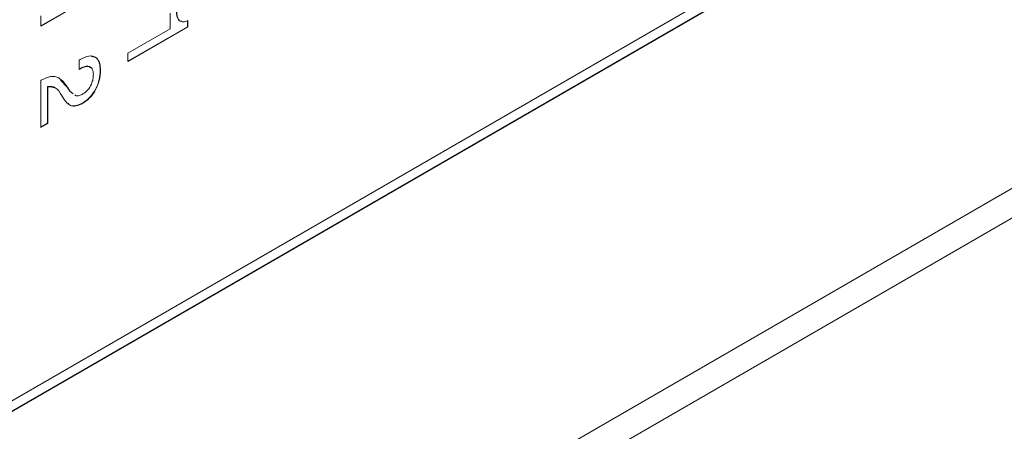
# Model space of a CAD drawing. Header units: millimetres. Extents: x 22 to 278, y 61 to 167.
# Tile 52 of 148: x 204.72 to 215.89, y 79.66 to 84.33. Entities that reach past the tile are written whole.
import ezdxf

# ---------------------------------------------------------------- set-up
doc = ezdxf.new("R2010")
doc.units = ezdxf.units.MM
doc.layers.get('0').update_dxf_attribs({"lineweight": 15})

msp = doc.modelspace()

# ---------------------------------------------------------------- linework, layer by layer
for p, q in [((193.5691, 73.5076), (217.5365, 87.3437)), ((193.5691, 73.5035), (217.54, 87.3416)), ((193.6752, 73.6872), (215.843, 86.4844)), ((188.6724, 66.6552), (221.0225, 85.3306)), ((188.306, 66.1055), (220.8154, 84.8727)), ((205.5755, 84.623), (204.9535, 84.2639)), ((205.579, 84.6209), (204.9535, 84.2598)), ((206.4239, 84.2293), (206.4239, 84.4073)), ((204.9535, 84.2598), (204.9535, 84.375)), ((206.6198, 84.3228), (206.6198, 84.2523)), ((206.6234, 84.3208), (206.6234, 84.2503)), ((206.6198, 84.2523), (205.9435, 83.8618)), ((206.6234, 84.2503), (205.9435, 83.8577)), ((205.9435, 83.952), (206.4239, 84.2293)), ((206.6198, 84.2523), (206.6234, 84.2503)), ((205.3887, 83.8725), (205.4004, 83.8792)), ((205.3887, 83.7678), (205.3887, 83.8725)), ((205.9435, 83.8577), (205.9435, 83.952)), ((205.393, 83.7744), (205.3887, 83.7719)), ((205.3966, 83.7724), (205.3887, 83.7678)), ((205.393, 83.7744), (205.3966, 83.7724)), ((205.6299, 83.7577), (205.6334, 83.7556)), ((204.9535, 83.6422), (204.959, 83.6454)), ((204.9535, 83.1083), (204.9535, 83.6422)), ((205.1801, 83.6457), (205.2531, 83.568)), ((205.0316, 83.5729), (205.0316, 83.1574)), ((205.0316, 83.5729), (205.0351, 83.5709)), ((205.0351, 83.5709), (205.0351, 83.1554)), ((205.2531, 83.568), (205.2847, 83.521)), ((205.2531, 83.568), (205.2566, 83.5659)), ((205.2566, 83.5659), (205.2882, 83.5189)), ((205.2847, 83.521), (205.3203, 83.4946)), ((205.2847, 83.521), (205.2882, 83.5189)), ((205.2882, 83.5189), (205.3238, 83.4926)), ((205.2184, 83.4269), (205.1892, 83.4752)), ((205.4283, 83.3865), (205.4319, 83.3844)), ((205.0316, 83.1574), (204.9535, 83.1124)), ((205.0351, 83.1554), (204.9535, 83.1083)), ((205.0316, 83.1574), (205.0351, 83.1554))]:
    msp.add_line(p, q)
for points, knots in [([(206.4929, 84.4512), (206.4942, 84.4262), (206.4968, 84.3764), (206.5152, 84.3217), (206.5426, 84.3162), (206.5512, 84.3144)], [0, 0, 0, 0, 0.4084029, 0.8141998, 1, 1, 1, 1]), ([(206.4965, 84.4492), (206.4976, 84.4238), (206.4998, 84.3732), (206.5231, 84.3166), (206.5707, 84.3011), (206.6058, 84.3142), (206.6234, 84.3208)], [0, 0, 0, 0, 0.2810561, 0.5603187, 0.7796488, 1, 1, 1, 1]), ([(205.4004, 83.8792), (205.4347, 83.8962), (205.5031, 83.93), (205.5848, 83.9117), (205.6281, 83.8456), (205.6316, 83.7857), (205.6334, 83.7556)], [0, 0, 0, 0, 0.2804511, 0.5593623, 0.779308, 1, 1, 1, 1]), ([(205.5312, 83.9127), (205.5488, 83.9112), (205.5899, 83.9077), (205.624, 83.8464), (205.6279, 83.7873), (205.6299, 83.7577)], [0, 0, 0, 0, 0.2728538, 0.6358111, 1, 1, 1, 1]), ([(205.5225, 83.7841), (205.5124, 83.7925), (205.4807, 83.819), (205.4286, 83.7925), (205.393, 83.7744)], [0, 0, 0, 0, 0.3174116, 1, 1, 1, 1]), ([(205.5518, 83.711), (205.5495, 83.7346), (205.5449, 83.7818), (205.4865, 83.8148), (205.4307, 83.7885), (205.3966, 83.7724)], [0, 0, 0, 0, 0.280567, 0.5602644, 1, 1, 1, 1]), ([(205.6299, 83.7577), (205.6276, 83.7199), (205.6229, 83.6444), (205.573, 83.5278), (205.5027, 83.4362), (205.4531, 83.4031), (205.4283, 83.3865)], [0, 0, 0, 0, 0.2804405, 0.5596806, 0.7795919, 1, 1, 1, 1]), ([(205.6334, 83.7556), (205.6311, 83.7178), (205.6264, 83.6424), (205.5765, 83.5258), (205.5062, 83.4342), (205.4567, 83.401), (205.4319, 83.3844)], [0, 0, 0, 0, 0.2804405, 0.5596806, 0.7795919, 1, 1, 1, 1]), ([(204.959, 83.6454), (204.9958, 83.6634), (205.0693, 83.6994), (205.1809, 83.6745), (205.2279, 83.6072), (205.2566, 83.5659)], [0, 0, 0, 0, 0.2799963, 0.5591981, 1, 1, 1, 1]), ([(205.4326, 83.4895), (205.4515, 83.5027), (205.4892, 83.529), (205.5298, 83.5956), (205.5494, 83.6585), (205.551, 83.6935), (205.5518, 83.711)], [0, 0, 0, 0, 0.2796101, 0.558548, 0.779048, 1, 1, 1, 1]), ([(205.1188, 83.555), (205.1176, 83.5565), (205.0984, 83.5797), (205.0639, 83.5762), (205.0316, 83.5729)], [0, 0, 0, 0, 0.0632714, 1, 1, 1, 1]), ([(205.1892, 83.4752), (205.1691, 83.5086), (205.1335, 83.568), (205.065, 83.57), (205.0351, 83.5709)], [0, 0, 0, 0, 0.5626058, 1, 1, 1, 1]), ([(205.4319, 83.3844), (205.4064, 83.3721), (205.3556, 83.3474), (205.2744, 83.3551), (205.2396, 83.3997), (205.2184, 83.4269)], [0, 0, 0, 0, 0.2802912, 0.560216, 1, 1, 1, 1]), ([(205.3415, 83.4795), (205.3458, 83.4754), (205.3584, 83.4636), (205.3926, 83.4703), (205.4193, 83.4831), (205.4326, 83.4895)], [0, 0, 0, 0, 0.2073381, 0.6035795, 1, 1, 1, 1]), ([(205.4283, 83.3865), (205.4031, 83.3745), (205.3527, 83.3505), (205.2925, 83.3513), (205.2707, 83.3758), (205.2632, 83.3842)], [0, 0, 0, 0, 0.3965945, 0.7926705, 1, 1, 1, 1])]:
    msp.add_open_spline(points, degree=3, knots=knots)

doc.saveas('drawing.dxf')
